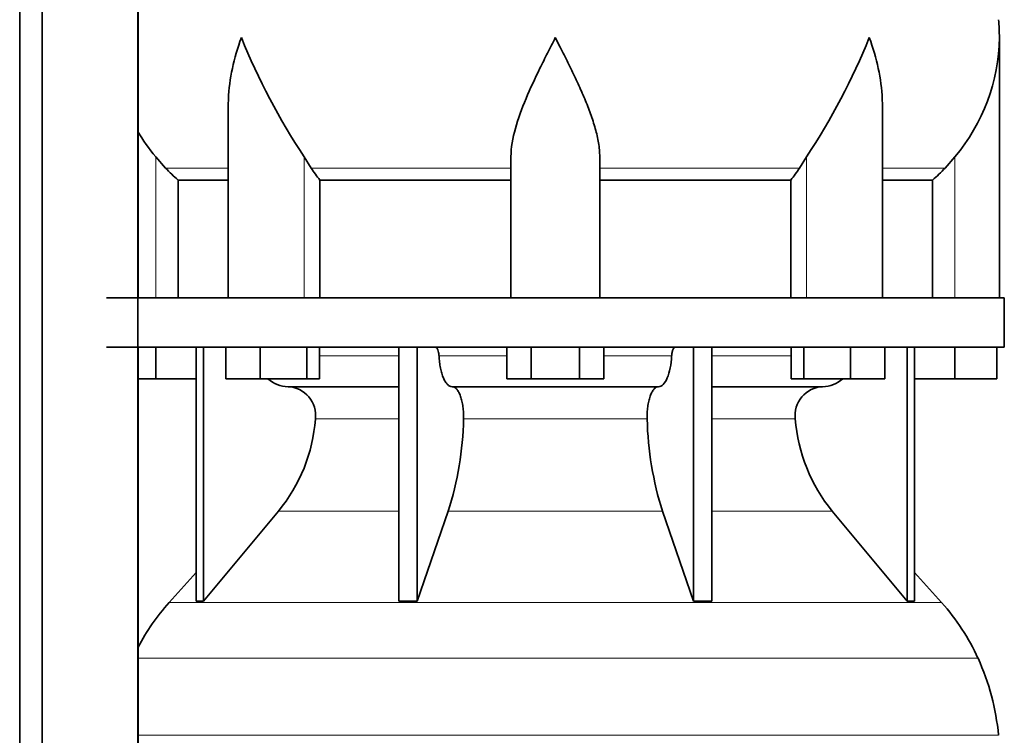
# Model space of a CAD drawing. Header units: millimetres. Extents: x 166 to 773, y -3529 to 2303.
# Tile 15 of 26: x 507 to 707, y -639 to -494. Entities that reach past the tile are written whole.
import ezdxf

# ---------------------------------------------------------------- set-up
doc = ezdxf.new("R2010")
doc.units = ezdxf.units.MM
doc.layers.add('LOW_134-17', color=7, linetype='Continuous')
doc.layers.add('VSI134_DIFFUSORE', color=7, linetype='Continuous')

# ---------------------------------------------------------------- blocks, each defined once
blk = doc.blocks.new('SE3')
at = {"layer": 'LOW_134-17', "color": 7, "linetype": 'Continuous', "lineweight": 35}
for p, q in [((507.09, -691.82), (507.09, 1789.68)), ((511.64, -691.82), (511.64, 1789.68)), ((531.03, 1789.68), (531.03, -691.82)), ((531.1, -415.32), (531.1, -550.32)), ((531.1, -560.32), (531.1, -691.82))]:
    blk.add_line(p, q, dxfattribs=at)
at = {"layer": 'VSI134_DIFFUSORE', "color": 7, "linetype": 'Continuous', "lineweight": 35}
for p, q in [((705.66, -550.32), (705.66, -497.58)), ((549.38, -510.96), (549.38, -550.32)), ((681.94, -550.32), (681.94, -510.96)), ((536.67, -524.02), (534.66, -521.72)), ((566.17, -524.02), (564.75, -521.72)), ((606.66, -550.32), (606.66, -521.72)), ((624.66, -550.32), (624.66, -521.72)), ((666.57, -521.72), (665.15, -524.02)), ((696.66, -521.72), (694.65, -524.02)), ((539.19, -526.46), (549.38, -526.46)), ((539.19, -550.32), (539.19, -526.46)), ((567.95, -526.46), (606.66, -526.46)), ((567.95, -550.32), (567.95, -526.46)), ((624.66, -526.46), (663.37, -526.46)), ((663.37, -526.46), (663.37, -550.32)), ((681.94, -526.46), (692.13, -526.46)), ((692.13, -526.46), (692.13, -550.32)), ((706.66, -550.32), (524.66, -550.32)), ((706.66, -560.32), (706.66, -550.32)), ((524.66, -560.32), (706.66, -560.32)), ((534.66, -566.72), (534.66, -560.32)), ((542.83, -560.32), (542.83, -611.77)), ((544.36, -560.32), (544.36, -611.77)), ((548.9, -566.72), (548.9, -560.32)), ((555.84, -566.72), (555.84, -560.32)), ((565.32, -566.72), (565.32, -560.32)), ((567.87, -566.72), (567.87, -560.32)), ((583.96, -560.32), (583.96, -611.77)), ((587.66, -560.32), (587.66, -611.77)), ((605.85, -566.72), (605.85, -560.32)), ((610.75, -566.72), (610.75, -560.32)), ((620.57, -566.72), (620.57, -560.32)), ((625.48, -566.72), (625.48, -560.32)), ((643.66, -560.32), (643.66, -611.77)), ((647.36, -560.32), (647.36, -611.77)), ((663.46, -566.72), (663.46, -560.32)), ((666, -566.72), (666, -560.32)), ((675.48, -566.72), (675.48, -560.32)), ((682.42, -566.72), (682.42, -560.32)), ((686.96, -560.32), (686.96, -611.77)), ((688.49, -560.32), (688.49, -611.77)), ((696.66, -566.72), (696.66, -560.32)), ((705.16, -566.72), (705.16, -560.32)), ((534.66, -566.72), (531.1, -566.72)), ((542.83, -566.72), (534.66, -566.72)), ((555.84, -566.72), (548.9, -566.72)), ((565.32, -566.72), (555.84, -566.72)), ((567.87, -566.72), (565.32, -566.72)), ((610.75, -566.72), (605.85, -566.72)), ((620.57, -566.72), (610.75, -566.72)), ((625.48, -566.72), (620.57, -566.72)), ((666, -566.72), (663.46, -566.72)), ((675.48, -566.72), (666, -566.72)), ((682.42, -566.72), (675.48, -566.72)), ((696.66, -566.72), (688.49, -566.72)), ((705.16, -566.72), (696.66, -566.72)), ((561.49, -568.32), (583.96, -568.32)), ((594.75, -568.32), (636.57, -568.32)), ((647.36, -568.32), (669.83, -568.32)), ((544.36, -611.77), (559.52, -593.56)), ((587.66, -611.77), (593.94, -593.56)), ((637.38, -593.56), (643.66, -611.77)), ((671.8, -593.56), (686.96, -611.77)), ((542.83, -606), (537.36, -612.07)), ((693.96, -612.07), (688.49, -606)), ((542.83, -611.77), (544.36, -611.77)), ((583.96, -611.77), (587.66, -611.77)), ((643.66, -611.77), (647.36, -611.77)), ((686.96, -611.77), (688.49, -611.77))]:
    blk.add_line(p, q, dxfattribs=at)
at = {"layer": 'VSI134_DIFFUSORE', "color": 4, "linetype": 'Continuous', "lineweight": 9}
for p, q in [((534.66, -550.32), (534.66, -521.72)), ((564.75, -550.32), (564.75, -521.72)), ((666.57, -550.32), (666.57, -521.72)), ((696.66, -550.32), (696.66, -521.72)), ((549.38, -524.02), (536.67, -524.02)), ((606.66, -524.02), (566.17, -524.02)), ((624.66, -524.02), (665.15, -524.02)), ((681.94, -524.02), (694.65, -524.02)), ((567.87, -562.09), (583.96, -562.09)), ((592.09, -562.09), (605.85, -562.09)), ((625.48, -562.09), (639.23, -562.09)), ((647.36, -562.09), (663.46, -562.09)), ((583.96, -574.86), (567.03, -574.86)), ((634.27, -574.86), (597.05, -574.86)), ((664.29, -574.86), (647.36, -574.86)), ((559.52, -593.56), (583.96, -593.56)), ((593.94, -593.56), (637.38, -593.56)), ((647.36, -593.56), (671.8, -593.56)), ((537.36, -612.07), (693.96, -612.07)), ((701.33, -623.33), (531.1, -623.33)), ((531.1, -638.96), (705.49, -638.96))]:
    blk.add_line(p, q, dxfattribs=at)
at = {"layer": 'VSI134_DIFFUSORE', "color": 7, "linetype": 'Continuous', "lineweight": 35}
for centre, radius, start, end in [((667.16, -497.59), 38.5, 359.9861, 5.4174), ((677.84, -446.65), 135.74, 202.0412, 213.5763), ((553.48, -446.65), 135.74, 326.4237, 337.9588), ((666.97, -496.91), 38.7, 320.1094, 358.9842), ((564.35, -496.91), 38.7, 210.5496, 219.8906), ((599.28, -501.8), 39.88, 213.8582, 218.2062), ((632.04, -501.8), 39.88, 321.7938, 326.1418), ((561.72, -561.64), 6.68, 229.5852, 268.0094), ((669.6, -561.64), 6.68, 271.9979, 310.3729), ((561.2, -574.18), 5.87, 353.3223, 87.2173), ((670.1, -574.16), 5.85, 92.5772, 186.8833), ((533.73, -572.34), 33.4, 320.5472, 355.6594), ((532.09, -573.66), 64.97, 342.1602, 358.9354), ((700.74, -573.41), 66.48, 181.2569, 197.6475), ((697.7, -572.29), 33.51, 184.3996, 219.3938), ((570.06, -641.52), 44, 138, 152.3158), ((661.26, -641.52), 44, 24.4088, 42), ((656.71, -643.58), 49, 5.4174, 24.4088)]:
    blk.add_arc(centre, radius, start, end, dxfattribs=at)
for points, knots in [([(549.38, -510.97), (549.38, -510.65), (549.39, -510.32), (549.54, -505.95), (550.53, -501.74), (552.02, -497.59)], [0.4601729, 0.4601729, 0.4601729, 0.4601729, 0.5, 0.5, 1, 1, 1, 1]), ([(606.66, -521.72), (606.66, -519.89), (607.02, -517.95), (608.12, -514.01), (608.86, -512), (610.58, -507.9), (611.54, -505.86), (613.04, -502.78), (613.55, -501.75), (614.6, -499.68), (615.13, -498.62), (615.66, -497.59)], [0, 0, 0, 0, 0.25, 0.25, 0.5, 0.5, 0.75, 0.75, 0.875, 0.875, 1, 1, 1, 1]), ([(624.66, -521.72), (624.66, -520.81), (624.57, -519.87), (624.26, -517.97), (624.04, -517), (623.62, -515.52), (623.47, -515.02), (623.15, -514.02), (622.98, -513.52), (622.44, -512.02), (622.04, -511.01), (621.2, -508.98), (620.74, -507.96), (619.8, -505.91), (619.3, -504.87), (618.29, -502.79), (617.77, -501.76), (616.99, -500.2), (616.72, -499.68), (616.32, -498.9), (616.19, -498.64), (615.93, -498.11), (615.79, -497.85), (615.66, -497.59)], [0, 0, 0, 0, 0.125, 0.125, 0.25, 0.25, 0.3125, 0.3125, 0.375, 0.375, 0.5, 0.5, 0.625, 0.625, 0.75, 0.75, 0.875, 0.875, 0.9375, 0.9375, 0.96875, 0.96875, 1, 1, 1, 1]), ([(681.94, -510.97), (681.94, -510.65), (681.93, -510.32), (681.78, -505.95), (680.79, -501.74), (679.3, -497.59)], [0.4601729, 0.4601729, 0.4601729, 0.4601729, 0.5, 0.5, 1, 1, 1, 1]), ([(591.33, -560.32), (591.37, -560.32), (591.42, -560.33), (591.51, -560.37), (591.56, -560.4), (591.69, -560.53), (591.77, -560.66), (591.91, -560.99), (591.96, -561.18), (592.05, -561.61), (592.08, -561.85), (592.09, -562.09)], [0, 0, 0, 0, 0.125, 0.125, 0.25, 0.25, 0.5, 0.5, 0.75, 0.75, 1, 1, 1, 1]), ([(639.23, -562.09), (639.24, -561.85), (639.27, -561.62), (639.33, -561.29), (639.36, -561.19), (639.42, -561), (639.45, -560.91), (639.52, -560.74), (639.56, -560.67), (639.63, -560.55), (639.68, -560.49), (639.76, -560.4), (639.81, -560.37), (639.9, -560.33), (639.95, -560.32), (639.99, -560.32)], [0, 0, 0, 0, 0.25, 0.25, 0.375, 0.375, 0.5, 0.5, 0.625, 0.625, 0.75, 0.75, 0.875, 0.875, 1, 1, 1, 1]), ([(594.75, -568.32), (594.59, -568.32), (594.43, -568.28), (594.19, -568.16), (594.11, -568.11), (593.95, -568), (593.87, -567.93), (593.64, -567.71), (593.5, -567.52), (593.22, -567.07), (593.09, -566.82), (592.85, -566.26), (592.73, -565.94), (592.53, -565.27), (592.45, -564.91), (592.3, -564.16), (592.23, -563.76), (592.14, -562.94), (592.11, -562.52), (592.09, -562.09)], [0, 0, 0, 0, 0.125, 0.125, 0.1875, 0.1875, 0.25, 0.25, 0.375, 0.375, 0.5, 0.5, 0.625, 0.625, 0.75, 0.75, 0.875, 0.875, 1, 1, 1, 1]), ([(639.23, -562.09), (639.16, -563.8), (638.84, -565.4), (637.87, -567.67), (637.22, -568.32), (636.57, -568.32)], [0, 0, 0, 0, 0.5, 0.5, 1, 1, 1, 1]), ([(594.75, -568.32), (594.83, -568.32), (594.91, -568.33), (595.07, -568.37), (595.15, -568.4), (595.38, -568.53), (595.53, -568.66), (595.83, -569), (595.96, -569.2), (596.16, -569.56), (596.22, -569.69), (596.34, -569.97), (596.4, -570.12), (596.56, -570.58), (596.65, -570.91), (596.78, -571.45), (596.81, -571.63), (596.88, -572.01), (596.91, -572.2), (596.99, -572.79), (597.02, -573.2), (597.06, -574.03), (597.06, -574.45), (597.05, -574.86)], [0, 0, 0, 0, 0.0625, 0.0625, 0.125, 0.125, 0.25, 0.25, 0.375, 0.375, 0.4375, 0.4375, 0.5, 0.5, 0.625, 0.625, 0.6875, 0.6875, 0.75, 0.75, 0.875, 0.875, 1, 1, 1, 1]), ([(634.27, -574.86), (634.26, -574.45), (634.26, -574.03), (634.29, -573.41), (634.3, -573.21), (634.34, -572.8), (634.36, -572.6), (634.44, -572.01), (634.5, -571.63), (634.63, -571.09), (634.67, -570.92), (634.77, -570.58), (634.87, -570.26), (634.98, -569.97), (635.1, -569.7), (635.16, -569.56), (635.36, -569.2), (635.5, -568.99), (635.79, -568.66), (635.94, -568.53), (636.25, -568.36), (636.41, -568.32), (636.57, -568.32)], [0, 0, 0, 0, 0.125, 0.125, 0.1875, 0.1875, 0.25, 0.25, 0.375, 0.375, 0.4375, 0.4375, 0.5, 0.5625, 0.5625, 0.625, 0.625, 0.75, 0.75, 0.875, 0.875, 1, 1, 1, 1])]:
    blk.add_open_spline(points, degree=3, knots=knots, dxfattribs=at)
for points in [[(539.19, -526.46), (538.32, -525.68), (537.48, -524.86), (536.67, -524.02)], [(694.65, -524.02), (693.84, -524.86), (693, -525.68), (692.13, -526.46)]]:
    blk.add_open_spline(points, degree=3, dxfattribs=at)

msp = doc.modelspace()

# ---------------------------------------------------------------- block references
msp.add_blockref('SE3', (0, 0))

doc.saveas('drawing.dxf')
